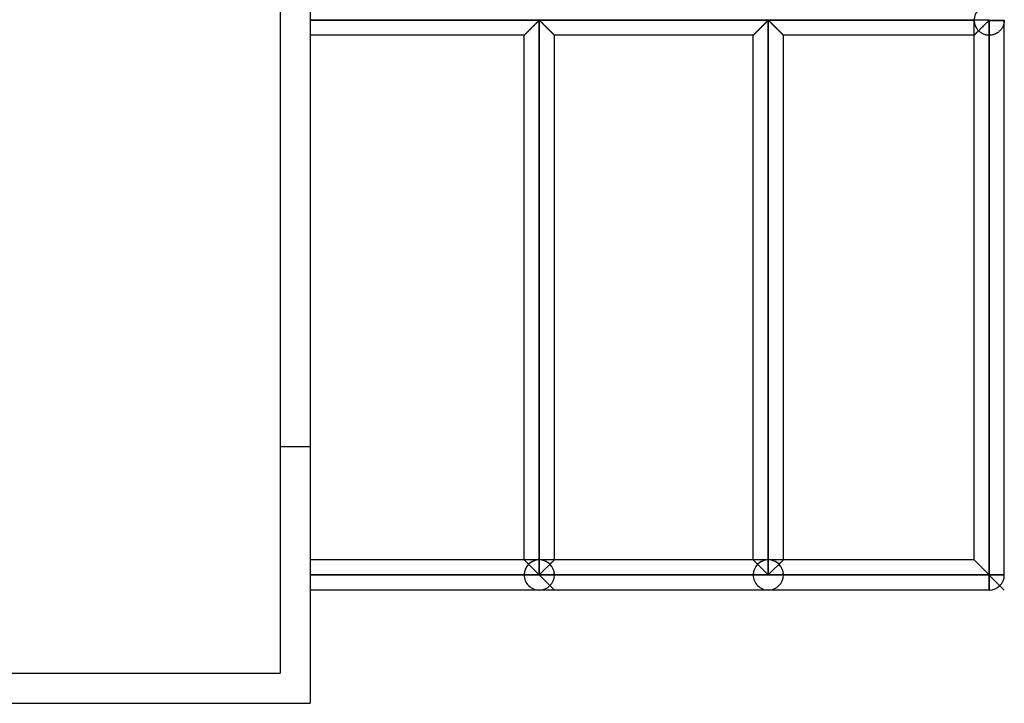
# Model space of a CAD drawing. Header units: millimetres. Extents: x -338 to 315, y -572 to 572.
# Tile 2 of 17: x 152 to 315, y -572 to -459. Entities that reach past the tile are written whole.
import ezdxf

# ---------------------------------------------------------------- set-up
doc = ezdxf.new("R2010")
doc.units = ezdxf.units.MM
doc.layers.add('MAIN-1', color=7, linetype='Continuous')
doc.layers.add('MAIN-2', color=7, linetype='Continuous')

msp = doc.modelspace()

# ---------------------------------------------------------------- linework, layer by layer
at = {"layer": 'MAIN-1'}
for p, q in [((200, 572.5), (200, -572.5)), ((312.5, -459.38), (200, -459.38)), ((237.27, -460.06), (237.36, -459.97)), ((237.36, -459.97), (237.45, -459.88)), ((237.45, -459.88), (237.54, -459.8)), ((237.54, -459.8), (237.62, -459.71)), ((237.62, -459.71), (237.7, -459.63)), ((237.7, -459.63), (237.78, -459.56)), ((237.78, -459.56), (237.85, -459.49)), ((237.85, -459.49), (237.95, -459.45)), ((237.95, -459.45), (238.05, -459.49)), ((237.95, -551.25), (237.95, -459.45)), ((238.05, -459.49), (238.12, -459.56)), ((238.12, -459.56), (238.2, -459.63)), ((238.2, -459.63), (238.28, -459.71)), ((238.28, -459.71), (238.36, -459.8)), ((238.36, -459.8), (238.45, -459.88)), ((238.45, -459.88), (238.54, -459.97)), ((238.54, -459.97), (238.63, -460.06)), ((275.22, -460.06), (275.31, -459.97)), ((275.31, -459.97), (275.4, -459.88)), ((275.4, -459.88), (275.49, -459.8)), ((275.49, -459.8), (275.57, -459.71)), ((275.57, -459.71), (275.65, -459.63)), ((275.65, -459.63), (275.73, -459.56)), ((275.73, -459.56), (275.8, -459.49)), ((275.8, -459.49), (275.9, -459.45)), ((275.9, -459.45), (276, -459.5)), ((275.9, -551.25), (275.9, -459.45)), ((276, -459.5), (276.08, -459.57)), ((276.08, -459.57), (276.16, -459.64)), ((276.16, -459.64), (276.24, -459.72)), ((276.24, -459.72), (276.33, -459.81)), ((276.33, -459.81), (276.42, -459.9)), ((276.42, -459.9), (276.51, -459.99)), ((276.51, -459.99), (276.61, -460.09)), ((311.74, -460.14), (311.84, -460.04)), ((311.84, -460.04), (311.94, -459.94)), ((311.94, -459.94), (312.04, -459.84)), ((312.04, -459.84), (312.14, -459.75)), ((312.14, -459.75), (312.23, -459.66)), ((312.23, -459.66), (312.31, -459.58)), ((312.31, -459.58), (312.4, -459.5)), ((312.4, -459.5), (312.5, -459.45)), ((312.5, -459.3), (312.5, -459.38)), ((312.5, -459.38), (315, -459.38)), ((312.5, -459.38), (312.5, -459.45)), ((312.5, -459.45), (315, -459.45)), ((312.5, -459.45), (312.5, -551.25)), ((315, -551.25), (315, -459.45)), ((235.61, -461.71), (235.67, -461.66)), ((235.67, -461.66), (235.73, -461.59)), ((235.73, -461.59), (235.8, -461.52)), ((235.8, -461.52), (235.88, -461.45)), ((235.88, -461.45), (235.96, -461.37)), ((235.96, -461.37), (236.04, -461.29)), ((236.04, -461.29), (236.12, -461.2)), ((236.12, -461.2), (236.21, -461.11)), ((236.21, -461.11), (236.3, -461.02)), ((236.3, -461.02), (236.39, -460.93)), ((236.39, -460.93), (236.49, -460.84)), ((236.49, -460.84), (236.59, -460.74)), ((236.59, -460.74), (236.68, -460.64)), ((236.68, -460.64), (236.78, -460.54)), ((236.78, -460.54), (236.88, -460.45)), ((236.88, -460.45), (236.98, -460.35)), ((236.98, -460.35), (237.08, -460.25)), ((237.08, -460.25), (237.17, -460.16)), ((237.17, -460.16), (237.27, -460.06)), ((238.63, -460.06), (238.73, -460.16)), ((238.73, -460.16), (238.82, -460.25)), ((238.82, -460.25), (238.92, -460.35)), ((238.92, -460.35), (239.02, -460.45)), ((239.02, -460.45), (239.12, -460.54)), ((239.12, -460.54), (239.22, -460.64)), ((239.22, -460.64), (239.31, -460.74)), ((239.31, -460.74), (239.41, -460.84)), ((239.41, -460.84), (239.51, -460.93)), ((239.51, -460.93), (239.6, -461.02)), ((239.6, -461.02), (239.69, -461.11)), ((239.69, -461.11), (239.78, -461.2)), ((239.78, -461.2), (239.86, -461.29)), ((239.86, -461.29), (239.94, -461.37)), ((239.94, -461.37), (240.02, -461.45)), ((240.02, -461.45), (240.1, -461.52)), ((240.1, -461.52), (240.17, -461.59)), ((240.17, -461.59), (240.23, -461.66)), ((240.23, -461.66), (240.29, -461.71)), ((273.56, -461.71), (273.62, -461.66)), ((273.62, -461.66), (273.68, -461.59)), ((273.68, -461.59), (273.75, -461.52)), ((273.75, -461.52), (273.83, -461.45)), ((273.83, -461.45), (273.91, -461.37)), ((273.91, -461.37), (273.99, -461.29)), ((273.99, -461.29), (274.07, -461.2)), ((274.07, -461.2), (274.16, -461.11)), ((274.16, -461.11), (274.25, -461.02)), ((274.25, -461.02), (274.34, -460.93)), ((274.34, -460.93), (274.44, -460.84)), ((274.44, -460.84), (274.54, -460.74)), ((274.54, -460.74), (274.63, -460.64)), ((274.63, -460.64), (274.73, -460.54)), ((274.73, -460.54), (274.83, -460.45)), ((274.83, -460.45), (274.93, -460.35)), ((274.93, -460.35), (275.03, -460.25)), ((275.03, -460.25), (275.12, -460.16)), ((275.12, -460.16), (275.22, -460.06)), ((276.61, -460.09), (276.71, -460.18)), ((276.71, -460.18), (276.8, -460.28)), ((276.8, -460.28), (276.91, -460.38)), ((276.91, -460.38), (277.01, -460.48)), ((277.01, -460.48), (277.11, -460.58)), ((277.11, -460.58), (277.21, -460.69)), ((277.21, -460.69), (277.31, -460.79)), ((277.31, -460.79), (277.41, -460.88)), ((277.41, -460.88), (277.5, -460.98)), ((277.5, -460.98), (277.6, -461.08)), ((277.6, -461.08), (277.69, -461.17)), ((277.69, -461.17), (277.78, -461.26)), ((277.78, -461.26), (277.87, -461.34)), ((277.87, -461.34), (277.95, -461.43)), ((277.95, -461.43), (278.03, -461.5)), ((278.03, -461.5), (278.1, -461.58)), ((278.1, -461.58), (278.17, -461.64)), ((278.17, -461.64), (278.23, -461.7)), ((310.2, -461.68), (310.26, -461.61)), ((310.26, -461.61), (310.34, -461.54)), ((310.34, -461.54), (310.42, -461.46)), ((310.42, -461.46), (310.51, -461.37)), ((310.51, -461.37), (310.6, -461.28)), ((310.6, -461.28), (310.69, -461.18)), ((310.69, -461.18), (310.79, -461.09)), ((310.79, -461.09), (310.89, -460.99)), ((310.89, -460.99), (310.99, -460.88)), ((310.99, -460.88), (311.1, -460.78)), ((311.1, -460.78), (311.2, -460.67)), ((311.2, -460.67), (311.31, -460.56)), ((311.31, -460.56), (311.42, -460.46)), ((311.42, -460.46), (311.53, -460.35)), ((311.53, -460.35), (311.63, -460.24)), ((311.63, -460.24), (311.74, -460.14)), ((235.45, -461.88), (200, -461.88)), ((235.45, -461.88), (235.46, -461.87)), ((235.45, -548.75), (235.45, -461.88)), ((235.46, -461.87), (235.47, -461.86)), ((235.47, -461.86), (235.49, -461.83)), ((235.49, -461.83), (235.52, -461.8)), ((235.52, -461.8), (235.56, -461.76)), ((235.56, -461.76), (235.61, -461.71)), ((240.29, -461.71), (240.34, -461.76)), ((240.34, -461.76), (240.38, -461.8)), ((240.38, -461.8), (240.41, -461.83)), ((240.41, -461.83), (240.43, -461.86)), ((240.43, -461.86), (240.44, -461.87)), ((240.44, -461.87), (240.45, -461.88)), ((240.45, -548.75), (240.45, -461.88)), ((273.4, -461.88), (240.45, -461.88)), ((273.4, -461.88), (273.41, -461.87)), ((273.4, -548.75), (273.4, -461.88)), ((273.41, -461.87), (273.42, -461.86)), ((273.42, -461.86), (273.44, -461.83)), ((273.44, -461.83), (273.47, -461.8)), ((273.47, -461.8), (273.51, -461.76)), ((273.51, -461.76), (273.56, -461.71)), ((278.23, -461.7), (278.28, -461.75)), ((278.28, -461.75), (278.32, -461.8)), ((278.32, -461.8), (278.36, -461.83)), ((278.36, -461.83), (278.38, -461.86)), ((278.38, -461.86), (278.39, -461.87)), ((278.39, -461.87), (278.4, -461.88)), ((278.4, -548.75), (278.4, -461.88)), ((310, -461.88), (278.4, -461.88)), ((310, -461.88), (310.01, -461.87)), ((310, -548.75), (310, -461.88)), ((310.01, -461.87), (310.02, -461.85)), ((310.02, -461.85), (310.05, -461.83)), ((310.05, -461.83), (310.09, -461.79)), ((310.09, -461.79), (310.14, -461.74)), ((310.14, -461.74), (310.2, -461.68)), ((235.45, -548.75), (200, -548.75)), ((237.95, -551.25), (235.45, -548.75)), ((240.45, -548.75), (237.95, -551.25)), ((273.4, -548.75), (240.45, -548.75)), ((275.9, -551.25), (273.4, -548.75)), ((278.4, -548.75), (275.9, -551.25)), ((310, -548.75), (278.4, -548.75)), ((310, -548.75), (312.5, -551.25)), ((237.95, -551.25), (200, -551.25)), ((275.9, -551.25), (237.95, -551.25)), ((312.5, -551.25), (275.9, -551.25)), ((312.5, -551.25), (312.5, -553.75)), ((315, -551.25), (312.5, -551.25)), ((237.95, -553.75), (200, -553.75)), ((275.9, -553.75), (237.95, -553.75)), ((312.5, -553.75), (275.9, -553.75)), ((-200, -572.5), (200, -572.5))]:
    msp.add_line(p, q, dxfattribs=at)
for centre, start, end in [((312.5, -459.38), 0, 1.6206), ((312.5, -459.38), 358.3794, 0), ((312.5, -551.25), 270, 0)]:
    msp.add_arc(centre, 2.5, start, end, dxfattribs=at)
at = {"layer": 'MAIN-2'}
for p, q in [((195, 567.5), (195, -567.5)), ((200, -459.38), (310, -459.38)), ((312.5, -459.38), (200, -459.38)), ((200, -459.38), (310, -459.38)), ((237.36, -459.97), (237.27, -460.06)), ((237.37, -459.96), (237.28, -460.05)), ((237.28, -460.05), (237.37, -459.96)), ((237.45, -459.88), (237.36, -459.97)), ((237.46, -459.87), (237.37, -459.96)), ((237.37, -459.96), (237.46, -459.87)), ((237.54, -459.8), (237.45, -459.88)), ((237.54, -459.79), (237.46, -459.87)), ((237.46, -459.87), (237.54, -459.79)), ((237.62, -459.71), (237.54, -459.79)), ((237.54, -459.79), (237.62, -459.71)), ((237.62, -459.71), (237.54, -459.8)), ((237.7, -459.63), (237.62, -459.71)), ((237.62, -459.71), (237.7, -459.63)), ((237.7, -459.63), (237.62, -459.71)), ((237.78, -459.56), (237.7, -459.63)), ((237.7, -459.63), (237.78, -459.56)), ((237.78, -459.56), (237.7, -459.63)), ((237.85, -459.49), (237.78, -459.56)), ((237.78, -459.56), (237.85, -459.49)), ((237.85, -459.49), (237.78, -459.56)), ((237.95, -459.45), (237.85, -459.49)), ((237.85, -459.49), (237.95, -459.45)), ((237.95, -459.45), (237.85, -459.49)), ((237.95, -459.45), (238.05, -459.49)), ((238.05, -459.49), (237.95, -459.45)), ((237.95, -548.75), (237.95, -459.45)), ((237.95, -459.45), (237.95, -551.25)), ((237.95, -459.45), (237.95, -548.75)), ((238.05, -459.49), (237.95, -459.45)), ((238.05, -459.49), (238.12, -459.56)), ((238.12, -459.56), (238.05, -459.49)), ((238.12, -459.56), (238.05, -459.49)), ((238.12, -459.56), (238.2, -459.63)), ((238.2, -459.63), (238.12, -459.56)), ((238.2, -459.63), (238.12, -459.56)), ((238.2, -459.63), (238.28, -459.71)), ((238.28, -459.71), (238.2, -459.63)), ((238.28, -459.71), (238.2, -459.63)), ((238.28, -459.71), (238.36, -459.79)), ((238.36, -459.79), (238.28, -459.71)), ((238.36, -459.8), (238.28, -459.71)), ((238.36, -459.79), (238.44, -459.87)), ((238.44, -459.87), (238.36, -459.79)), ((238.45, -459.88), (238.36, -459.8)), ((238.44, -459.87), (238.53, -459.96)), ((238.53, -459.96), (238.44, -459.87)), ((238.54, -459.97), (238.45, -459.88)), ((238.53, -459.96), (238.62, -460.05)), ((238.62, -460.05), (238.53, -459.96)), ((238.63, -460.06), (238.54, -459.97)), ((275.31, -459.97), (275.22, -460.06)), ((275.32, -459.96), (275.23, -460.05)), ((275.23, -460.05), (275.32, -459.96)), ((275.4, -459.88), (275.31, -459.97)), ((275.41, -459.87), (275.32, -459.96)), ((275.32, -459.96), (275.41, -459.87)), ((275.49, -459.8), (275.4, -459.88)), ((275.49, -459.79), (275.41, -459.87)), ((275.41, -459.87), (275.49, -459.79)), ((275.57, -459.71), (275.49, -459.79)), ((275.49, -459.79), (275.57, -459.71)), ((275.57, -459.71), (275.49, -459.8)), ((275.65, -459.63), (275.57, -459.71)), ((275.57, -459.71), (275.65, -459.63)), ((275.65, -459.63), (275.57, -459.71)), ((275.73, -459.56), (275.65, -459.63)), ((275.65, -459.63), (275.73, -459.56)), ((275.73, -459.56), (275.65, -459.63)), ((275.8, -459.49), (275.73, -459.56)), ((275.73, -459.56), (275.8, -459.49)), ((275.8, -459.49), (275.73, -459.56)), ((275.9, -459.45), (275.8, -459.49)), ((275.8, -459.49), (275.9, -459.45)), ((275.9, -459.45), (275.8, -459.49)), ((275.9, -459.45), (276, -459.49)), ((276, -459.49), (275.9, -459.45)), ((275.9, -548.75), (275.9, -459.45)), ((275.9, -459.45), (275.9, -551.25)), ((275.9, -459.45), (275.9, -548.75)), ((276, -459.49), (275.9, -459.45)), ((276, -459.49), (276.07, -459.56)), ((276.07, -459.56), (276, -459.49)), ((276.07, -459.56), (276, -459.49)), ((276.07, -459.56), (276.15, -459.63)), ((276.15, -459.63), (276.07, -459.56)), ((276.15, -459.63), (276.07, -459.56)), ((276.15, -459.63), (276.23, -459.71)), ((276.23, -459.71), (276.15, -459.63)), ((276.23, -459.71), (276.15, -459.63)), ((276.23, -459.71), (276.31, -459.79)), ((276.31, -459.79), (276.23, -459.71)), ((276.31, -459.8), (276.23, -459.71)), ((276.31, -459.79), (276.39, -459.87)), ((276.39, -459.87), (276.31, -459.79)), ((276.4, -459.88), (276.31, -459.8)), ((276.39, -459.87), (276.48, -459.96)), ((276.48, -459.96), (276.39, -459.87)), ((276.49, -459.97), (276.4, -459.88)), ((276.48, -459.96), (276.57, -460.05)), ((276.57, -460.05), (276.48, -459.96)), ((276.58, -460.06), (276.49, -459.97)), ((310, -459.38), (310, -459.38)), ((310, -461.88), (310, -459.45)), ((311.87, -460.01), (311.8, -460.08)), ((311.94, -459.94), (311.87, -460.01)), ((312, -459.88), (311.94, -459.94)), ((312.07, -459.81), (312, -459.88)), ((312.13, -459.75), (312.07, -459.81)), ((312.19, -459.69), (312.13, -459.75)), ((312.25, -459.63), (312.19, -459.69)), ((312.31, -459.58), (312.25, -459.63)), ((312.37, -459.53), (312.31, -459.58)), ((312.42, -459.48), (312.37, -459.53)), ((312.5, -459.45), (312.42, -459.48)), ((312.5, -459.38), (312.5, -459.3)), ((312.5, -459.38), (315, -459.38)), ((312.5, -459.45), (312.5, -459.38)), ((312.5, -551.25), (312.5, -459.45)), ((315, -459.45), (312.5, -459.45)), ((314.93, -459.97), (314.91, -460.04)), ((314.94, -459.91), (314.93, -459.97)), ((314.95, -459.85), (314.94, -459.91)), ((314.97, -459.79), (314.95, -459.85)), ((314.98, -459.67), (314.97, -459.73)), ((314.97, -459.73), (314.97, -459.79)), ((314.99, -459.62), (314.98, -459.67)), ((315, -459.52), (314.99, -459.57)), ((314.99, -459.57), (314.99, -459.62)), ((315, -459.38), (315, -459.38)), ((315, -459.45), (315, -459.48)), ((315, -459.48), (315, -459.52)), ((235.67, -461.66), (235.61, -461.71)), ((235.69, -461.63), (235.64, -461.69)), ((235.64, -461.69), (235.69, -461.63)), ((235.73, -461.59), (235.67, -461.66)), ((235.76, -461.57), (235.69, -461.63)), ((235.69, -461.63), (235.76, -461.57)), ((235.8, -461.52), (235.73, -461.59)), ((235.83, -461.5), (235.76, -461.57)), ((235.76, -461.57), (235.83, -461.5)), ((235.88, -461.45), (235.8, -461.52)), ((235.9, -461.42), (235.83, -461.5)), ((235.83, -461.5), (235.9, -461.42)), ((235.96, -461.37), (235.88, -461.45)), ((235.98, -461.34), (235.9, -461.42)), ((235.9, -461.42), (235.98, -461.34)), ((236.04, -461.29), (235.96, -461.37)), ((236.07, -461.26), (235.98, -461.34)), ((235.98, -461.34), (236.07, -461.26)), ((236.12, -461.2), (236.04, -461.29)), ((236.15, -461.18), (236.07, -461.26)), ((236.07, -461.26), (236.15, -461.18)), ((236.21, -461.11), (236.12, -461.2)), ((236.24, -461.09), (236.15, -461.18)), ((236.15, -461.18), (236.24, -461.09)), ((236.3, -461.02), (236.21, -461.11)), ((236.33, -461), (236.24, -461.09)), ((236.24, -461.09), (236.33, -461)), ((236.39, -460.93), (236.3, -461.02)), ((236.42, -460.91), (236.33, -461)), ((236.33, -461), (236.42, -460.91)), ((236.49, -460.84), (236.39, -460.93)), ((236.51, -460.81), (236.42, -460.91)), ((236.42, -460.91), (236.51, -460.81)), ((236.59, -460.74), (236.49, -460.84)), ((236.61, -460.72), (236.51, -460.81)), ((236.51, -460.81), (236.61, -460.72)), ((236.68, -460.64), (236.59, -460.74)), ((236.7, -460.62), (236.61, -460.72)), ((236.61, -460.72), (236.7, -460.62)), ((236.78, -460.54), (236.68, -460.64)), ((236.8, -460.53), (236.7, -460.62)), ((236.7, -460.62), (236.8, -460.53)), ((236.88, -460.45), (236.78, -460.54)), ((236.9, -460.43), (236.8, -460.53)), ((236.8, -460.53), (236.9, -460.43)), ((236.98, -460.35), (236.88, -460.45)), ((236.99, -460.33), (236.9, -460.43)), ((236.9, -460.43), (236.99, -460.33)), ((237.08, -460.25), (236.98, -460.35)), ((237.09, -460.24), (236.99, -460.33)), ((236.99, -460.33), (237.09, -460.24)), ((237.17, -460.16), (237.08, -460.25)), ((237.18, -460.14), (237.09, -460.24)), ((237.09, -460.24), (237.18, -460.14)), ((237.27, -460.06), (237.17, -460.16)), ((237.28, -460.05), (237.18, -460.14)), ((237.18, -460.14), (237.28, -460.05)), ((238.62, -460.05), (238.72, -460.14)), ((238.72, -460.14), (238.62, -460.05)), ((238.73, -460.16), (238.63, -460.06)), ((238.72, -460.14), (238.81, -460.24)), ((238.81, -460.24), (238.72, -460.14)), ((238.82, -460.25), (238.73, -460.16)), ((238.81, -460.24), (238.91, -460.33)), ((238.91, -460.33), (238.81, -460.24)), ((238.92, -460.35), (238.82, -460.25)), ((238.91, -460.33), (239, -460.43)), ((239, -460.43), (238.91, -460.33)), ((239.02, -460.45), (238.92, -460.35)), ((239, -460.43), (239.1, -460.53)), ((239.1, -460.53), (239, -460.43)), ((239.12, -460.54), (239.02, -460.45)), ((239.1, -460.53), (239.2, -460.62)), ((239.2, -460.62), (239.1, -460.53)), ((239.22, -460.64), (239.12, -460.54)), ((239.2, -460.62), (239.29, -460.72)), ((239.29, -460.72), (239.2, -460.62)), ((239.31, -460.74), (239.22, -460.64)), ((239.29, -460.72), (239.39, -460.81)), ((239.39, -460.81), (239.29, -460.72)), ((239.41, -460.84), (239.31, -460.74)), ((239.39, -460.81), (239.48, -460.91)), ((239.48, -460.91), (239.39, -460.81)), ((239.51, -460.93), (239.41, -460.84)), ((239.48, -460.91), (239.57, -461)), ((239.57, -461), (239.48, -460.91)), ((239.6, -461.02), (239.51, -460.93)), ((239.57, -461), (239.66, -461.09)), ((239.66, -461.09), (239.57, -461)), ((239.69, -461.11), (239.6, -461.02)), ((239.66, -461.09), (239.75, -461.18)), ((239.75, -461.18), (239.66, -461.09)), ((239.78, -461.2), (239.69, -461.11)), ((239.75, -461.18), (239.83, -461.26)), ((239.83, -461.26), (239.75, -461.18)), ((239.86, -461.29), (239.78, -461.2)), ((239.83, -461.26), (239.92, -461.34)), ((239.92, -461.34), (239.83, -461.26)), ((239.94, -461.37), (239.86, -461.29)), ((239.92, -461.34), (240, -461.42)), ((240, -461.42), (239.92, -461.34)), ((240.02, -461.45), (239.94, -461.37)), ((240, -461.42), (240.07, -461.5)), ((240.07, -461.5), (240, -461.42)), ((240.1, -461.52), (240.02, -461.45)), ((240.07, -461.5), (240.14, -461.57)), ((240.14, -461.57), (240.07, -461.5)), ((240.17, -461.59), (240.1, -461.52)), ((240.14, -461.57), (240.21, -461.63)), ((240.21, -461.63), (240.14, -461.57)), ((240.23, -461.66), (240.17, -461.59)), ((240.21, -461.63), (240.26, -461.69)), ((240.26, -461.69), (240.21, -461.63)), ((240.29, -461.71), (240.23, -461.66)), ((273.62, -461.66), (273.56, -461.71)), ((273.64, -461.63), (273.59, -461.69)), ((273.59, -461.69), (273.64, -461.63)), ((273.68, -461.59), (273.62, -461.66)), ((273.71, -461.57), (273.64, -461.63)), ((273.64, -461.63), (273.71, -461.57)), ((273.75, -461.52), (273.68, -461.59)), ((273.78, -461.5), (273.71, -461.57)), ((273.71, -461.57), (273.78, -461.5)), ((273.83, -461.45), (273.75, -461.52)), ((273.85, -461.42), (273.78, -461.5)), ((273.78, -461.5), (273.85, -461.42)), ((273.91, -461.37), (273.83, -461.45)), ((273.93, -461.34), (273.85, -461.42)), ((273.85, -461.42), (273.93, -461.34)), ((273.99, -461.29), (273.91, -461.37)), ((274.02, -461.26), (273.93, -461.34)), ((273.93, -461.34), (274.02, -461.26)), ((274.07, -461.2), (273.99, -461.29)), ((274.1, -461.18), (274.02, -461.26)), ((274.02, -461.26), (274.1, -461.18)), ((274.16, -461.11), (274.07, -461.2)), ((274.19, -461.09), (274.1, -461.18)), ((274.1, -461.18), (274.19, -461.09)), ((274.25, -461.02), (274.16, -461.11)), ((274.28, -461), (274.19, -461.09)), ((274.19, -461.09), (274.28, -461)), ((274.34, -460.93), (274.25, -461.02)), ((274.37, -460.91), (274.28, -461)), ((274.28, -461), (274.37, -460.91)), ((274.44, -460.84), (274.34, -460.93)), ((274.46, -460.81), (274.37, -460.91)), ((274.37, -460.91), (274.46, -460.81)), ((274.54, -460.74), (274.44, -460.84)), ((274.56, -460.72), (274.46, -460.81)), ((274.46, -460.81), (274.56, -460.72)), ((274.63, -460.64), (274.54, -460.74)), ((274.65, -460.62), (274.56, -460.72)), ((274.56, -460.72), (274.65, -460.62)), ((274.73, -460.54), (274.63, -460.64)), ((274.75, -460.53), (274.65, -460.62)), ((274.65, -460.62), (274.75, -460.53)), ((274.83, -460.45), (274.73, -460.54)), ((274.85, -460.43), (274.75, -460.53)), ((274.75, -460.53), (274.85, -460.43)), ((274.93, -460.35), (274.83, -460.45)), ((274.94, -460.33), (274.85, -460.43)), ((274.85, -460.43), (274.94, -460.33)), ((275.03, -460.25), (274.93, -460.35)), ((275.04, -460.24), (274.94, -460.33)), ((274.94, -460.33), (275.04, -460.24)), ((275.12, -460.16), (275.03, -460.25)), ((275.13, -460.14), (275.04, -460.24)), ((275.04, -460.24), (275.13, -460.14)), ((275.22, -460.06), (275.12, -460.16)), ((275.23, -460.05), (275.13, -460.14)), ((275.13, -460.14), (275.23, -460.05)), ((276.57, -460.05), (276.67, -460.14)), ((276.67, -460.14), (276.57, -460.05)), ((276.68, -460.16), (276.58, -460.06)), ((276.67, -460.14), (276.76, -460.24)), ((276.76, -460.24), (276.67, -460.14)), ((276.77, -460.25), (276.68, -460.16)), ((276.76, -460.24), (276.86, -460.33)), ((276.86, -460.33), (276.76, -460.24)), ((276.87, -460.35), (276.77, -460.25)), ((276.86, -460.33), (276.95, -460.43)), ((276.95, -460.43), (276.86, -460.33)), ((276.97, -460.45), (276.87, -460.35)), ((276.95, -460.43), (277.05, -460.53)), ((277.05, -460.53), (276.95, -460.43)), ((277.07, -460.54), (276.97, -460.45)), ((277.05, -460.53), (277.15, -460.62)), ((277.15, -460.62), (277.05, -460.53)), ((277.17, -460.64), (277.07, -460.54)), ((277.15, -460.62), (277.24, -460.72)), ((277.24, -460.72), (277.15, -460.62)), ((277.26, -460.74), (277.17, -460.64)), ((277.24, -460.72), (277.34, -460.81)), ((277.34, -460.81), (277.24, -460.72)), ((277.36, -460.84), (277.26, -460.74)), ((277.34, -460.81), (277.43, -460.91)), ((277.43, -460.91), (277.34, -460.81)), ((277.46, -460.93), (277.36, -460.84)), ((277.43, -460.91), (277.52, -461)), ((277.52, -461), (277.43, -460.91)), ((277.55, -461.02), (277.46, -460.93)), ((277.52, -461), (277.61, -461.09)), ((277.61, -461.09), (277.52, -461)), ((277.64, -461.11), (277.55, -461.02)), ((277.61, -461.09), (277.7, -461.18)), ((277.7, -461.18), (277.61, -461.09)), ((277.73, -461.2), (277.64, -461.11)), ((277.7, -461.18), (277.78, -461.26)), ((277.78, -461.26), (277.7, -461.18)), ((277.81, -461.29), (277.73, -461.2)), ((277.78, -461.26), (277.87, -461.34)), ((277.87, -461.34), (277.78, -461.26)), ((277.89, -461.37), (277.81, -461.29)), ((277.87, -461.34), (277.95, -461.42)), ((277.95, -461.42), (277.87, -461.34)), ((277.97, -461.45), (277.89, -461.37)), ((277.95, -461.42), (278.02, -461.5)), ((278.02, -461.5), (277.95, -461.42)), ((278.05, -461.52), (277.97, -461.45)), ((278.02, -461.5), (278.09, -461.57)), ((278.09, -461.57), (278.02, -461.5)), ((278.12, -461.59), (278.05, -461.52)), ((278.09, -461.57), (278.16, -461.63)), ((278.16, -461.63), (278.09, -461.57)), ((278.18, -461.66), (278.12, -461.59)), ((278.16, -461.63), (278.21, -461.69)), ((278.21, -461.69), (278.16, -461.63)), ((278.24, -461.71), (278.18, -461.66)), ((310.25, -461.63), (310.17, -461.7)), ((310.22, -461.65), (310.18, -461.69)), ((310.18, -461.7), (310.22, -461.66)), ((310.27, -461.61), (310.22, -461.65)), ((310.22, -461.66), (310.27, -461.61)), ((310.33, -461.55), (310.25, -461.63)), ((310.32, -461.56), (310.27, -461.61)), ((310.27, -461.61), (310.32, -461.56)), ((310.37, -461.5), (310.32, -461.56)), ((310.32, -461.56), (310.37, -461.51)), ((310.42, -461.45), (310.33, -461.55)), ((310.43, -461.45), (310.37, -461.5)), ((310.37, -461.51), (310.42, -461.45)), ((310.52, -461.36), (310.42, -461.45)), ((310.42, -461.45), (310.48, -461.39)), ((310.49, -461.39), (310.43, -461.45)), ((310.48, -461.39), (310.54, -461.33)), ((310.55, -461.33), (310.49, -461.39)), ((310.63, -461.25), (310.52, -461.36)), ((310.54, -461.33), (310.6, -461.27)), ((310.61, -461.27), (310.55, -461.33)), ((310.6, -461.27), (310.67, -461.21)), ((310.67, -461.2), (310.61, -461.27)), ((310.73, -461.14), (310.63, -461.25)), ((310.74, -461.14), (310.67, -461.2)), ((310.67, -461.21), (310.73, -461.14)), ((310.8, -461.21), (310.73, -461.14)), ((310.81, -461.07), (310.74, -461.14)), ((310.87, -461.27), (310.8, -461.21)), ((310.87, -461), (310.81, -461.07)), ((310.94, -460.94), (310.87, -461)), ((310.94, -461.33), (310.87, -461.27)), ((311.01, -460.87), (310.94, -460.94)), ((311.02, -461.39), (310.94, -461.33)), ((311.08, -460.79), (311.01, -460.87)), ((311.1, -461.44), (311.02, -461.39)), ((311.15, -460.72), (311.08, -460.79)), ((311.18, -461.5), (311.1, -461.44)), ((311.23, -460.65), (311.15, -460.72)), ((311.27, -461.55), (311.18, -461.5)), ((311.3, -460.58), (311.23, -460.65)), ((311.36, -461.6), (311.27, -461.55)), ((311.37, -460.5), (311.3, -460.58)), ((311.45, -461.64), (311.36, -461.6)), ((311.45, -460.43), (311.37, -460.5)), ((311.52, -460.36), (311.45, -460.43)), ((311.55, -461.69), (311.45, -461.64)), ((311.59, -460.29), (311.52, -460.36)), ((311.66, -460.22), (311.59, -460.29)), ((311.73, -460.15), (311.66, -460.22)), ((311.8, -460.08), (311.73, -460.15)), ((313.52, -461.66), (313.43, -461.7)), ((313.62, -461.61), (313.52, -461.66)), ((313.71, -461.56), (313.62, -461.61)), ((313.79, -461.51), (313.71, -461.56)), ((313.88, -461.46), (313.79, -461.51)), ((313.96, -461.41), (313.88, -461.46)), ((314.03, -461.35), (313.96, -461.41)), ((314.1, -461.29), (314.03, -461.35)), ((314.17, -461.23), (314.1, -461.29)), ((314.24, -461.17), (314.17, -461.23)), ((314.3, -461.11), (314.24, -461.17)), ((314.36, -461.05), (314.3, -461.11)), ((314.41, -460.98), (314.36, -461.05)), ((314.47, -460.92), (314.41, -460.98)), ((314.52, -460.85), (314.47, -460.92)), ((314.57, -460.78), (314.52, -460.85)), ((314.61, -460.72), (314.57, -460.78)), ((314.65, -460.65), (314.61, -460.72)), ((314.69, -460.58), (314.65, -460.65)), ((314.73, -460.51), (314.69, -460.58)), ((314.76, -460.44), (314.73, -460.51)), ((314.79, -460.37), (314.76, -460.44)), ((314.82, -460.3), (314.79, -460.37)), ((314.85, -460.24), (314.82, -460.3)), ((314.87, -460.17), (314.85, -460.24)), ((314.89, -460.1), (314.87, -460.17)), ((314.91, -460.04), (314.89, -460.1)), ((235.46, -461.86), (235.45, -461.87)), ((235.45, -461.87), (235.46, -461.86)), ((235.45, -461.87), (235.45, -461.87)), ((235.46, -461.87), (235.45, -461.88)), ((235.48, -461.85), (235.46, -461.86)), ((235.46, -461.86), (235.48, -461.85)), ((235.47, -461.86), (235.46, -461.87)), ((235.49, -461.83), (235.47, -461.86)), ((235.51, -461.82), (235.48, -461.85)), ((235.48, -461.85), (235.51, -461.82)), ((235.52, -461.8), (235.49, -461.83)), ((235.54, -461.79), (235.51, -461.82)), ((235.51, -461.82), (235.54, -461.79)), ((235.56, -461.76), (235.52, -461.8)), ((235.58, -461.74), (235.54, -461.79)), ((235.54, -461.79), (235.58, -461.74)), ((235.61, -461.71), (235.56, -461.76)), ((235.64, -461.69), (235.58, -461.74)), ((235.58, -461.74), (235.64, -461.69)), ((240.26, -461.69), (240.32, -461.74)), ((240.32, -461.74), (240.26, -461.69)), ((240.34, -461.76), (240.29, -461.71)), ((240.32, -461.74), (240.36, -461.79)), ((240.36, -461.79), (240.32, -461.74)), ((240.38, -461.8), (240.34, -461.76)), ((240.36, -461.79), (240.39, -461.82)), ((240.39, -461.82), (240.36, -461.79)), ((240.41, -461.83), (240.38, -461.8)), ((240.39, -461.82), (240.42, -461.85)), ((240.42, -461.85), (240.39, -461.82)), ((240.43, -461.86), (240.41, -461.83)), ((240.42, -461.85), (240.44, -461.86)), ((240.44, -461.86), (240.42, -461.85)), ((240.44, -461.87), (240.43, -461.86)), ((240.44, -461.86), (240.45, -461.87)), ((240.45, -461.87), (240.44, -461.86)), ((240.45, -461.88), (240.44, -461.87)), ((240.45, -461.87), (240.45, -461.87)), ((273.41, -461.86), (273.4, -461.87)), ((273.4, -461.87), (273.41, -461.86)), ((273.4, -461.87), (273.4, -461.87)), ((273.41, -461.87), (273.4, -461.88)), ((273.43, -461.85), (273.41, -461.86)), ((273.41, -461.86), (273.43, -461.85)), ((273.42, -461.86), (273.41, -461.87)), ((273.44, -461.83), (273.42, -461.86)), ((273.46, -461.82), (273.43, -461.85)), ((273.43, -461.85), (273.46, -461.82)), ((273.47, -461.8), (273.44, -461.83)), ((273.49, -461.79), (273.46, -461.82)), ((273.46, -461.82), (273.49, -461.79)), ((273.51, -461.76), (273.47, -461.8)), ((273.53, -461.74), (273.49, -461.79)), ((273.49, -461.79), (273.53, -461.74)), ((273.56, -461.71), (273.51, -461.76)), ((273.59, -461.69), (273.53, -461.74)), ((273.53, -461.74), (273.59, -461.69)), ((278.21, -461.69), (278.27, -461.74)), ((278.27, -461.74), (278.21, -461.69)), ((278.29, -461.76), (278.24, -461.71)), ((278.27, -461.74), (278.31, -461.79)), ((278.31, -461.79), (278.27, -461.74)), ((278.33, -461.8), (278.29, -461.76)), ((278.31, -461.79), (278.34, -461.82)), ((278.34, -461.82), (278.31, -461.79)), ((278.36, -461.83), (278.33, -461.8)), ((278.34, -461.82), (278.37, -461.85)), ((278.37, -461.85), (278.34, -461.82)), ((278.38, -461.86), (278.36, -461.83)), ((278.37, -461.85), (278.39, -461.86)), ((278.39, -461.86), (278.37, -461.85)), ((278.39, -461.87), (278.38, -461.86)), ((278.39, -461.86), (278.4, -461.87)), ((278.4, -461.87), (278.39, -461.86)), ((278.4, -461.88), (278.39, -461.87)), ((278.4, -461.87), (278.4, -461.87)), ((310.01, -461.87), (310, -461.87)), ((310, -461.87), (310, -461.87)), ((310, -461.87), (310.01, -461.87)), ((310.01, -461.87), (310, -461.88)), ((310.03, -461.85), (310.01, -461.87)), ((310.02, -461.86), (310.01, -461.87)), ((310.01, -461.87), (310.02, -461.86)), ((310.03, -461.84), (310.02, -461.86)), ((310.02, -461.86), (310.03, -461.84)), ((310.06, -461.81), (310.03, -461.85)), ((310.05, -461.82), (310.03, -461.84)), ((310.03, -461.84), (310.05, -461.83)), ((310.08, -461.8), (310.05, -461.82)), ((310.05, -461.83), (310.08, -461.8)), ((310.11, -461.76), (310.06, -461.81)), ((310.11, -461.77), (310.08, -461.8)), ((310.08, -461.8), (310.11, -461.77)), ((310.17, -461.7), (310.11, -461.76)), ((310.14, -461.73), (310.11, -461.77)), ((310.11, -461.77), (310.14, -461.74)), ((310.18, -461.69), (310.14, -461.73)), ((310.14, -461.74), (310.18, -461.7)), ((311.65, -461.73), (311.55, -461.69)), ((311.75, -461.76), (311.65, -461.73)), ((311.85, -461.79), (311.75, -461.76)), ((311.96, -461.82), (311.85, -461.79)), ((312.07, -461.84), (311.96, -461.82)), ((312.17, -461.85), (312.07, -461.84)), ((312.28, -461.87), (312.17, -461.85)), ((312.39, -461.87), (312.28, -461.87)), ((312.5, -461.88), (312.39, -461.87)), ((312.61, -461.87), (312.5, -461.88)), ((312.5, -461.88), (312.5, -551.25)), ((312.5, -461.88), (312.5, -551.25)), ((312.5, -551.25), (312.5, -461.88)), ((312.5, -461.88), (312.5, -551.25)), ((312.5, -551.25), (312.5, -461.88)), ((312.5, -461.88), (312.5, -551.25)), ((312.5, -551.25), (312.5, -461.88)), ((312.5, -461.88), (312.5, -551.25)), ((312.5, -551.25), (312.5, -461.88)), ((312.5, -461.88), (312.5, -551.25)), ((312.5, -551.25), (312.5, -461.88)), ((312.5, -461.88), (312.5, -551.25)), ((312.5, -551.25), (312.5, -461.88)), ((312.5, -461.88), (312.5, -551.25)), ((312.5, -551.25), (312.5, -461.88)), ((312.5, -461.88), (312.5, -551.25)), ((312.5, -551.25), (312.5, -461.88)), ((312.5, -461.88), (312.5, -551.25)), ((312.5, -551.25), (312.5, -461.88)), ((312.5, -461.88), (312.5, -551.25)), ((312.5, -551.25), (312.5, -461.88)), ((312.5, -461.88), (312.5, -551.25)), ((312.5, -551.25), (312.5, -461.88)), ((312.5, -461.88), (312.5, -551.25)), ((312.5, -551.25), (312.5, -461.88)), ((312.5, -461.88), (312.5, -551.25)), ((312.5, -551.25), (312.5, -461.88)), ((312.5, -461.88), (312.5, -551.25)), ((312.5, -551.25), (312.5, -461.88)), ((312.5, -461.88), (312.5, -551.25)), ((312.5, -551.25), (312.5, -461.88)), ((312.5, -461.88), (312.5, -551.25)), ((312.5, -551.25), (312.5, -461.88)), ((312.5, -461.88), (312.5, -551.25)), ((312.5, -551.25), (312.5, -461.88)), ((312.5, -461.88), (312.5, -551.25)), ((312.5, -551.25), (312.5, -461.88)), ((312.5, -461.88), (312.5, -551.25)), ((312.5, -551.25), (312.5, -461.88)), ((312.5, -461.88), (312.5, -551.25)), ((312.5, -551.25), (312.5, -461.88)), ((312.5, -461.88), (312.5, -551.25)), ((312.5, -551.25), (312.5, -461.88)), ((312.5, -461.88), (312.5, -551.25)), ((312.5, -551.25), (312.5, -461.88)), ((312.5, -461.88), (312.5, -551.25)), ((312.5, -551.25), (312.5, -461.88)), ((312.5, -551.25), (312.5, -461.88)), ((312.71, -461.87), (312.61, -461.87)), ((312.82, -461.85), (312.71, -461.87)), ((312.92, -461.84), (312.82, -461.85)), ((313.03, -461.82), (312.92, -461.84)), ((313.13, -461.79), (313.03, -461.82)), ((313.23, -461.77), (313.13, -461.79)), ((313.33, -461.73), (313.23, -461.77)), ((313.43, -461.7), (313.33, -461.73)), ((195, -530), (200, -530)), ((195, -530), (195, -530)), ((200, -530), (200, -530)), ((240.45, -553.75), (235.45, -548.75)), ((237.95, -548.75), (235.45, -548.75)), ((240.45, -553.75), (236.18, -549.48)), ((240.45, -548.75), (237.95, -551.25)), ((240.45, -548.75), (237.95, -548.75)), ((240.45, -548.75), (239.72, -549.48)), ((275.9, -551.25), (273.4, -548.75)), ((273.4, -548.75), (274.13, -549.48)), ((275.9, -548.75), (273.4, -548.75)), ((278.4, -548.75), (275.9, -551.25)), ((278.4, -548.75), (275.9, -548.75)), ((278.4, -548.75), (277.67, -549.48)), ((310, -548.75), (315, -553.75)), ((310, -548.75), (315, -553.75)), ((310, -548.75), (312.5, -551.25)), ((310, -548.75), (312.5, -551.25)), ((310, -548.75), (312.5, -551.25)), ((310, -548.75), (312.5, -551.25)), ((310, -548.75), (312.5, -551.25)), ((310, -548.75), (315, -553.75)), ((310, -548.75), (315, -553.75)), ((310, -548.75), (315, -553.75)), ((310, -548.75), (312.5, -551.25)), ((310, -548.75), (312.5, -551.25)), ((310, -548.75), (315, -553.75)), ((310, -548.75), (312.5, -551.25)), ((310, -548.75), (312.5, -551.25)), ((310, -548.75), (312.5, -551.25)), ((310, -548.75), (312.5, -551.25)), ((310, -548.75), (312.5, -551.25)), ((310, -548.75), (312.5, -551.25)), ((310, -548.75), (312.5, -551.25)), ((310, -548.75), (312.5, -551.25)), ((310, -548.75), (312.5, -551.25)), ((310, -548.75), (312.5, -551.25)), ((310, -548.75), (312.5, -551.25)), ((310, -548.75), (315, -553.75)), ((200, -551.25), (235.45, -551.25)), ((235.45, -551.25), (200, -551.25)), ((200, -551.25), (235.45, -551.25)), ((235.45, -551.25), (200, -551.25)), ((200, -551.25), (235.45, -551.25)), ((235.45, -551.25), (200, -551.25)), ((200, -551.25), (235.45, -551.25)), ((235.45, -551.25), (200, -551.25)), ((200, -551.25), (235.45, -551.25)), ((235.45, -551.25), (200, -551.25)), ((200, -551.25), (235.45, -551.25)), ((235.45, -551.25), (200, -551.25)), ((200, -551.25), (235.45, -551.25)), ((235.45, -551.25), (200, -551.25)), ((200, -551.25), (235.45, -551.25)), ((235.45, -551.25), (200, -551.25)), ((200, -551.25), (235.45, -551.25)), ((235.45, -551.25), (200, -551.25)), ((200, -551.25), (235.45, -551.25)), ((235.45, -551.25), (200, -551.25)), ((200, -551.25), (235.45, -551.25)), ((235.45, -551.25), (200, -551.25)), ((200, -551.25), (235.45, -551.25)), ((235.45, -551.25), (200, -551.25)), ((200, -551.25), (235.45, -551.25)), ((235.45, -551.25), (200, -551.25)), ((200, -551.25), (235.45, -551.25)), ((235.45, -551.25), (200, -551.25)), ((200, -551.25), (235.45, -551.25)), ((235.45, -551.25), (200, -551.25)), ((200, -551.25), (235.45, -551.25)), ((235.45, -551.25), (200, -551.25)), ((200, -551.25), (235.45, -551.25)), ((235.45, -551.25), (200, -551.25)), ((200, -551.25), (235.45, -551.25)), ((235.45, -551.25), (200, -551.25)), ((200, -551.25), (235.45, -551.25)), ((235.45, -551.25), (200, -551.25)), ((200, -551.25), (235.45, -551.25)), ((235.45, -551.25), (200, -551.25)), ((200, -551.25), (235.45, -551.25)), ((235.45, -551.25), (200, -551.25)), ((200, -551.25), (235.45, -551.25)), ((235.45, -551.25), (200, -551.25)), ((200, -551.25), (235.45, -551.25)), ((235.45, -551.25), (200, -551.25)), ((200, -551.25), (237.95, -551.25)), ((235.45, -551.25), (200, -551.25)), ((200, -551.25), (235.45, -551.25)), ((235.45, -551.25), (235.45, -551.25)), ((235.45, -551.25), (235.45, -551.25)), ((235.45, -551.25), (235.45, -551.25)), ((235.45, -551.25), (235.45, -551.25)), ((235.45, -551.25), (235.45, -551.25)), ((235.45, -551.25), (235.45, -551.25)), ((235.45, -551.25), (235.45, -551.25)), ((235.45, -551.25), (235.45, -551.25)), ((235.45, -551.25), (235.45, -551.25)), ((235.45, -551.25), (235.45, -551.25)), ((235.45, -551.25), (235.45, -551.25)), ((235.45, -551.25), (235.45, -551.25)), ((235.45, -551.25), (235.45, -551.25)), ((235.45, -551.25), (235.45, -551.25)), ((235.45, -551.25), (235.45, -551.25)), ((235.45, -551.25), (235.45, -551.25)), ((235.45, -551.25), (235.45, -551.25)), ((235.45, -551.25), (235.45, -551.25)), ((235.45, -551.25), (235.45, -551.25)), ((235.45, -551.25), (235.45, -551.25)), ((235.45, -551.25), (235.45, -551.25)), ((235.45, -551.25), (235.45, -551.25)), ((235.45, -551.25), (235.45, -551.25)), ((235.45, -551.25), (235.45, -551.25)), ((237.95, -551.25), (275.9, -551.25)), ((273.4, -551.25), (240.45, -551.25)), ((240.45, -551.25), (273.4, -551.25)), ((240.45, -551.25), (240.45, -551.25)), ((240.45, -551.25), (240.45, -551.25)), ((240.45, -551.25), (240.45, -551.25)), ((240.45, -551.25), (240.45, -551.25)), ((240.45, -551.25), (240.45, -551.25)), ((240.45, -551.25), (240.45, -551.25)), ((240.45, -551.25), (240.45, -551.25)), ((240.45, -551.25), (240.45, -551.25)), ((240.45, -551.25), (240.45, -551.25)), ((240.45, -551.25), (240.45, -551.25)), ((240.45, -551.25), (240.45, -551.25)), ((240.45, -551.25), (240.45, -551.25)), ((240.45, -551.25), (240.45, -551.25)), ((240.45, -551.25), (240.45, -551.25)), ((240.45, -551.25), (240.45, -551.25)), ((240.45, -551.25), (240.45, -551.25)), ((240.45, -551.25), (240.45, -551.25)), ((240.45, -551.25), (240.45, -551.25)), ((240.45, -551.25), (240.45, -551.25)), ((240.45, -551.25), (240.45, -551.25)), ((240.45, -551.25), (240.45, -551.25)), ((240.45, -551.25), (240.45, -551.25)), ((240.45, -551.25), (240.45, -551.25)), ((240.45, -551.25), (240.45, -551.25)), ((240.45, -551.25), (273.4, -551.25)), ((273.4, -551.25), (240.45, -551.25)), ((240.45, -551.25), (273.4, -551.25)), ((273.4, -551.25), (240.45, -551.25)), ((240.45, -551.25), (273.4, -551.25)), ((273.4, -551.25), (240.45, -551.25)), ((240.45, -551.25), (273.4, -551.25)), ((273.4, -551.25), (240.45, -551.25)), ((240.45, -551.25), (273.4, -551.25)), ((273.4, -551.25), (240.45, -551.25)), ((240.45, -551.25), (273.4, -551.25)), ((273.4, -551.25), (240.45, -551.25)), ((240.45, -551.25), (273.4, -551.25)), ((273.4, -551.25), (240.45, -551.25)), ((240.45, -551.25), (273.4, -551.25)), ((273.4, -551.25), (240.45, -551.25)), ((240.45, -551.25), (273.4, -551.25)), ((273.4, -551.25), (240.45, -551.25)), ((240.45, -551.25), (273.4, -551.25)), ((273.4, -551.25), (240.45, -551.25)), ((240.45, -551.25), (273.4, -551.25)), ((273.4, -551.25), (240.45, -551.25)), ((240.45, -551.25), (273.4, -551.25)), ((273.4, -551.25), (240.45, -551.25)), ((240.45, -551.25), (273.4, -551.25)), ((273.4, -551.25), (240.45, -551.25)), ((240.45, -551.25), (273.4, -551.25)), ((273.4, -551.25), (240.45, -551.25)), ((240.45, -551.25), (273.4, -551.25)), ((273.4, -551.25), (240.45, -551.25)), ((240.45, -551.25), (273.4, -551.25)), ((273.4, -551.25), (240.45, -551.25)), ((240.45, -551.25), (273.4, -551.25)), ((273.4, -551.25), (240.45, -551.25)), ((240.45, -551.25), (273.4, -551.25)), ((273.4, -551.25), (240.45, -551.25)), ((240.45, -551.25), (273.4, -551.25)), ((273.4, -551.25), (240.45, -551.25)), ((240.45, -551.25), (273.4, -551.25)), ((273.4, -551.25), (240.45, -551.25)), ((240.45, -551.25), (273.4, -551.25)), ((273.4, -551.25), (240.45, -551.25)), ((240.45, -551.25), (273.4, -551.25)), ((273.4, -551.25), (240.45, -551.25)), ((240.45, -551.25), (273.4, -551.25)), ((273.4, -551.25), (240.45, -551.25)), ((273.4, -551.25), (273.4, -551.25)), ((273.4, -551.25), (273.4, -551.25)), ((273.4, -551.25), (273.4, -551.25)), ((273.4, -551.25), (273.4, -551.25)), ((273.4, -551.25), (273.4, -551.25)), ((273.4, -551.25), (273.4, -551.25)), ((273.4, -551.25), (273.4, -551.25)), ((273.4, -551.25), (273.4, -551.25)), ((273.4, -551.25), (273.4, -551.25)), ((273.4, -551.25), (273.4, -551.25)), ((273.4, -551.25), (273.4, -551.25)), ((273.4, -551.25), (273.4, -551.25)), ((273.4, -551.25), (273.4, -551.25)), ((273.4, -551.25), (273.4, -551.25)), ((273.4, -551.25), (273.4, -551.25)), ((273.4, -551.25), (273.4, -551.25)), ((273.4, -551.25), (273.4, -551.25)), ((273.4, -551.25), (273.4, -551.25)), ((273.4, -551.25), (273.4, -551.25)), ((273.4, -551.25), (273.4, -551.25)), ((273.4, -551.25), (273.4, -551.25)), ((273.4, -551.25), (273.4, -551.25)), ((273.4, -551.25), (273.4, -551.25)), ((273.4, -551.25), (273.4, -551.25)), ((275.9, -551.25), (312.5, -551.25)), ((278.4, -551.25), (312.5, -551.25)), ((312.5, -551.25), (278.4, -551.25)), ((278.4, -551.25), (312.5, -551.25)), ((312.5, -551.25), (278.4, -551.25)), ((278.4, -551.25), (312.5, -551.25)), ((312.5, -551.25), (278.4, -551.25)), ((278.4, -551.25), (312.5, -551.25)), ((312.5, -551.25), (278.4, -551.25)), ((278.4, -551.25), (312.5, -551.25)), ((312.5, -551.25), (278.4, -551.25)), ((278.4, -551.25), (312.5, -551.25)), ((312.5, -551.25), (278.4, -551.25)), ((278.4, -551.25), (312.5, -551.25)), ((312.5, -551.25), (278.4, -551.25)), ((278.4, -551.25), (312.5, -551.25)), ((312.5, -551.25), (278.4, -551.25)), ((278.4, -551.25), (312.5, -551.25)), ((312.5, -551.25), (278.4, -551.25)), ((278.4, -551.25), (312.5, -551.25)), ((312.5, -551.25), (278.4, -551.25)), ((278.4, -551.25), (312.5, -551.25)), ((312.5, -551.25), (278.4, -551.25)), ((278.4, -551.25), (312.5, -551.25)), ((312.5, -551.25), (278.4, -551.25)), ((278.4, -551.25), (312.5, -551.25)), ((312.5, -551.25), (278.4, -551.25)), ((278.4, -551.25), (312.5, -551.25)), ((312.5, -551.25), (278.4, -551.25)), ((278.4, -551.25), (312.5, -551.25)), ((312.5, -551.25), (278.4, -551.25)), ((278.4, -551.25), (312.5, -551.25)), ((312.5, -551.25), (278.4, -551.25)), ((278.4, -551.25), (312.5, -551.25)), ((312.5, -551.25), (278.4, -551.25)), ((278.4, -551.25), (312.5, -551.25)), ((312.5, -551.25), (278.4, -551.25)), ((278.4, -551.25), (312.5, -551.25)), ((312.5, -551.25), (278.4, -551.25)), ((278.4, -551.25), (312.5, -551.25)), ((312.5, -551.25), (278.4, -551.25)), ((278.4, -551.25), (312.5, -551.25)), ((312.5, -551.25), (278.4, -551.25)), ((278.4, -551.25), (312.5, -551.25)), ((312.5, -551.25), (278.4, -551.25)), ((278.4, -551.25), (312.5, -551.25)), ((312.5, -551.25), (278.4, -551.25)), ((312.5, -551.25), (278.4, -551.25)), ((278.4, -551.25), (312.5, -551.25)), ((278.4, -551.25), (278.4, -551.25)), ((278.4, -551.25), (278.4, -551.25)), ((278.4, -551.25), (278.4, -551.25)), ((278.4, -551.25), (278.4, -551.25)), ((278.4, -551.25), (278.4, -551.25)), ((278.4, -551.25), (278.4, -551.25)), ((278.4, -551.25), (278.4, -551.25)), ((278.4, -551.25), (278.4, -551.25)), ((278.4, -551.25), (278.4, -551.25)), ((278.4, -551.25), (278.4, -551.25)), ((278.4, -551.25), (278.4, -551.25)), ((278.4, -551.25), (278.4, -551.25)), ((278.4, -551.25), (278.4, -551.25)), ((278.4, -551.25), (278.4, -551.25)), ((278.4, -551.25), (278.4, -551.25)), ((278.4, -551.25), (278.4, -551.25)), ((278.4, -551.25), (278.4, -551.25)), ((278.4, -551.25), (278.4, -551.25)), ((278.4, -551.25), (278.4, -551.25)), ((278.4, -551.25), (278.4, -551.25)), ((278.4, -551.25), (278.4, -551.25)), ((278.4, -551.25), (278.4, -551.25)), ((278.4, -551.25), (278.4, -551.25)), ((278.4, -551.25), (278.4, -551.25)), ((312.5, -553.75), (312.5, -551.25)), ((312.5, -553.75), (312.5, -551.25)), ((312.5, -551.25), (315, -551.25)), ((312.5, -553.75), (312.5, -551.25)), ((315, -551.25), (312.5, -551.25)), ((312.5, -551.25), (315, -551.25)), ((312.5, -553.75), (312.5, -551.25)), ((315, -551.25), (312.5, -551.25)), ((312.5, -551.25), (315, -551.25)), ((312.5, -553.75), (312.5, -551.25)), ((315, -551.25), (312.5, -551.25)), ((312.5, -551.25), (315, -551.25)), ((312.5, -553.75), (312.5, -551.25)), ((315, -551.25), (312.5, -551.25)), ((312.5, -551.25), (315, -551.25)), ((312.5, -553.75), (312.5, -551.25)), ((315, -551.25), (312.5, -551.25)), ((312.5, -551.25), (315, -551.25)), ((312.5, -553.75), (312.5, -551.25)), ((315, -551.25), (312.5, -551.25)), ((312.5, -551.25), (315, -551.25)), ((312.5, -553.75), (312.5, -551.25)), ((315, -551.25), (312.5, -551.25)), ((312.5, -551.25), (315, -551.25)), ((312.5, -553.75), (312.5, -551.25)), ((315, -551.25), (312.5, -551.25)), ((312.5, -551.25), (315, -551.25)), ((312.5, -553.75), (312.5, -551.25)), ((315, -551.25), (312.5, -551.25)), ((312.5, -551.25), (315, -551.25)), ((312.5, -553.75), (312.5, -551.25)), ((312.5, -551.25), (315, -551.25)), ((312.5, -551.25), (315, -551.25)), ((312.5, -553.75), (312.5, -551.25)), ((312.5, -551.25), (315, -551.25)), ((312.5, -551.25), (315, -551.25)), ((312.5, -553.75), (312.5, -551.25)), ((312.5, -551.25), (315, -551.25)), ((312.5, -551.25), (315, -551.25)), ((312.5, -553.75), (312.5, -551.25)), ((312.5, -551.25), (315, -551.25)), ((312.5, -551.25), (315, -551.25)), ((312.5, -553.75), (312.5, -551.25)), ((312.5, -551.25), (315, -551.25)), ((312.5, -551.25), (315, -551.25)), ((312.5, -553.75), (312.5, -551.25)), ((315, -551.25), (312.5, -551.25)), ((312.5, -551.25), (315, -551.25)), ((312.5, -553.75), (312.5, -551.25)), ((315, -551.25), (312.5, -551.25)), ((312.5, -551.25), (315, -551.25)), ((312.5, -553.75), (312.5, -551.25)), ((315, -551.25), (312.5, -551.25)), ((312.5, -551.25), (315, -551.25)), ((312.5, -553.75), (312.5, -551.25)), ((315, -551.25), (312.5, -551.25)), ((312.5, -551.25), (315, -551.25)), ((312.5, -553.75), (312.5, -551.25)), ((315, -551.25), (312.5, -551.25)), ((312.5, -551.25), (315, -551.25)), ((312.5, -553.75), (312.5, -551.25)), ((315, -551.25), (312.5, -551.25)), ((312.5, -551.25), (315, -551.25)), ((312.5, -553.75), (312.5, -551.25)), ((315, -551.25), (312.5, -551.25)), ((312.5, -551.25), (315, -551.25)), ((312.5, -553.75), (312.5, -551.25)), ((315, -551.25), (312.5, -551.25)), ((312.5, -551.25), (315, -551.25)), ((312.5, -553.75), (312.5, -551.25)), ((315, -551.25), (312.5, -551.25)), ((312.5, -551.25), (315, -551.25)), ((315, -551.25), (312.5, -551.25)), ((312.5, -551.25), (315, -551.25)), ((-64.2, -567.5), (195, -567.5)), ((195, -567.5), (195, -567.5)), ((200, -572.5), (200, -572.5))]:
    msp.add_line(p, q, dxfattribs=at)
for centre, major_axis, start_param, end_param in [((312.5, -459.38), (-2.5, 0), -0.785798, 0), ((312.5, -459.38), (-2.5, 0), 0, 0.785798), ((237.95, -551.25), (0, 2.5), 0, 1.570796), ((237.95, -551.25), (0, 2.5), 0.785398, 1.570796), ((237.95, -551.25), (-2.5, 0), -1.570796, -0.785398), ((237.95, -551.25), (-2.5, 0), -2.356194, -1.570796), ((237.95, -551.25), (0, 2.5), -1.570796, 0), ((237.95, -551.25), (0, 2.5), -1.570796, -0.785398), ((275.9, -551.25), (0, 2.5), 0, 1.570796), ((275.9, -551.25), (0, 2.5), 0.785398, 1.570796), ((275.9, -551.25), (-2.5, 0), -1.570796, -0.785398), ((275.9, -551.25), (0, 2.5), -1.570796, 0), ((275.9, -551.25), (-2.5, 0), -2.356194, -1.570796), ((275.9, -551.25), (0, 2.5), -1.570796, -0.785398), ((237.95, -551.25), (0, 2.5), 1.570796, 3.141593), ((237.95, -551.25), (0, 2.5), 1.570796, 3.141593), ((237.95, -551.25), (0, 2.5), 3.141593, 4.712389), ((237.95, -551.25), (0, 2.5), 3.141593, 4.712389), ((275.9, -551.25), (0, 2.5), 1.570796, 3.141593), ((275.9, -551.25), (0, 2.5), 1.570796, 3.141593), ((275.9, -551.25), (0, 2.5), 3.141593, 4.712389), ((275.9, -551.25), (0, 2.5), 3.141593, 4.712389)]:
    msp.add_ellipse(centre, major_axis=major_axis, ratio=1, start_param=start_param, end_param=end_param, dxfattribs=at)

doc.saveas('drawing.dxf')
